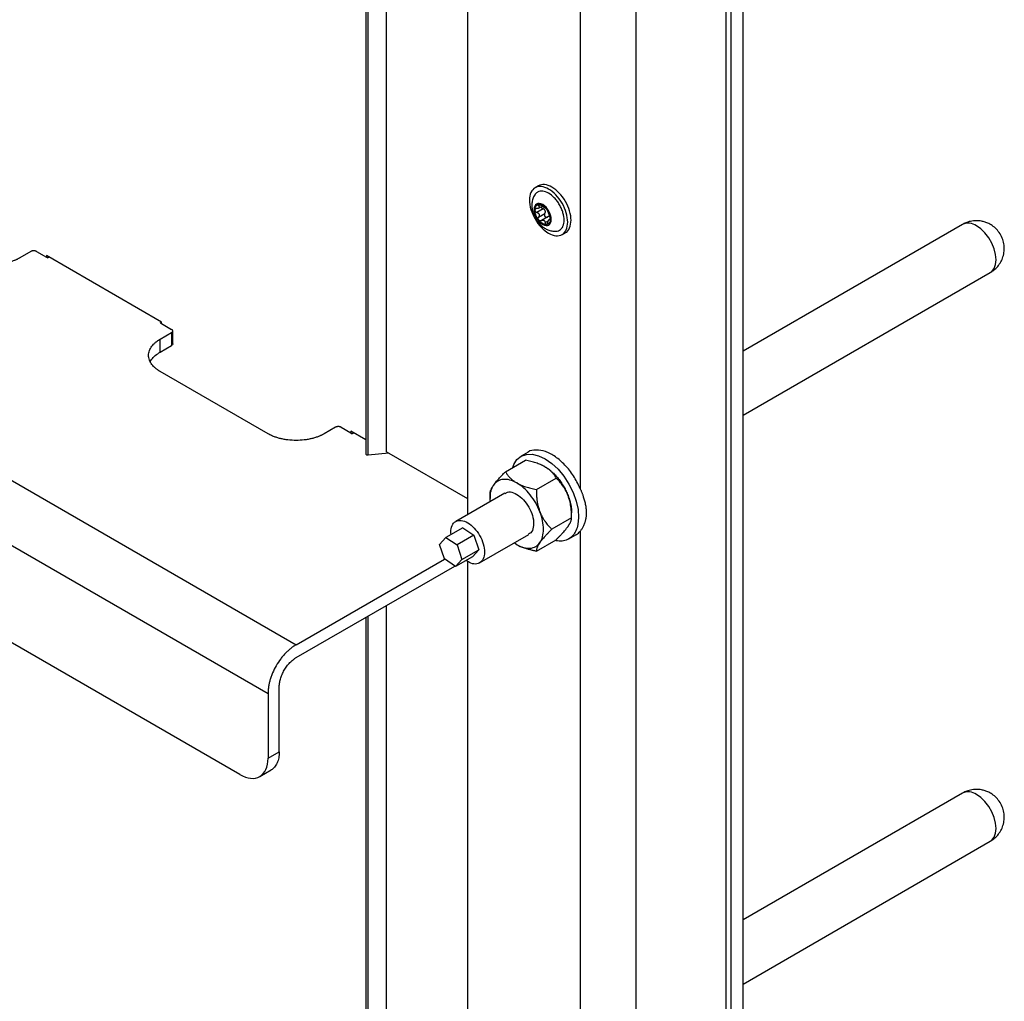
# Model space of a CAD drawing. Header units: millimetres. Extents: x -3787 to 418, y -511 to 3927.
# Tile 72 of 87: x 170 to 418, y 2248 to 2495. Entities that reach past the tile are written whole.
import ezdxf

# ---------------------------------------------------------------- set-up
doc = ezdxf.new("R2010")
doc.units = ezdxf.units.MM

msp = doc.modelspace()

# ---------------------------------------------------------------- linework, layer by layer
at = {"color": 7, "linetype": 'Continuous', "lineweight": 25}
for p, q in [((347.92, 2084.3), (347.92, 3495.28)), ((325.29, 2065.52), (325.29, 3484.67)), ((352.16, 2050), (352.16, 2829.8)), ((349.19, 2048.29), (349.19, 2828.08)), ((-409.39, 2712.02), (239.73, 2337.29)), ((-416.46, 2699.78), (232.66, 2325.04)), ((225.59, 2304.63), (-409.39, 2671.2)), ((262.46, 2385.81), (262.46, 2558.09)), ((257.3, 2555.11), (257.3, 2385.23)), ((311.15, 2508.87), (311.15, 2376.65)), ((282.87, 2501.32), (282.87, 2370)), ((300.68, 2452.73), (299.83, 2452.24)), ((300.71, 2447.1), (301.51, 2447.56)), ((302.34, 2447.18), (302.36, 2447.19)), ((301.84, 2446.95), (300.28, 2446.05)), ((300.74, 2444.88), (302.3, 2445.78)), ((303.04, 2444.91), (301.46, 2444)), ((303.59, 2444.36), (303.36, 2444.23)), ((407.35, 2443.02), (352.16, 2411.15)), ((306.63, 2440.46), (307.48, 2440.95)), ((173.03, 2436.21), (170.2, 2434.58)), ((174.44, 2436.21), (176.92, 2434.78)), ((205.91, 2418.45), (176.92, 2435.19)), ((176.92, 2435.19), (176.92, 2434.78)), ((176.92, 2434.78), (177.27, 2434.58)), ((177.63, 2434.78), (177.27, 2434.58)), ((352.16, 2394.99), (414.35, 2430.89)), ((205.56, 2418.25), (205.9, 2418.45)), ((205.56, 2418.25), (205.91, 2418.05)), ((205.91, 2418.05), (205.91, 2418.45)), ((205.91, 2418.05), (208.38, 2416.62)), ((205.56, 2414.17), (208.38, 2415.8)), ((208.38, 2415.8), (208.38, 2412.54)), ((208.68, 2412.94), (208.68, 2416.21)), ((205.56, 2410.9), (205.56, 2414.17)), ((205.56, 2410.9), (208.38, 2412.54)), ((232.66, 2390.36), (205.56, 2406.01)), ((249.63, 2391.99), (246.8, 2390.36)), ((251.05, 2391.99), (253.52, 2390.56)), ((257.3, 2388.79), (253.52, 2390.97)), ((253.52, 2390.97), (253.52, 2390.56)), ((253.52, 2390.56), (253.87, 2390.36)), ((254.23, 2390.56), (253.87, 2390.36)), ((263.06, 2385.46), (257.88, 2384.95)), ((262.46, 2385.81), (282.87, 2374.03)), ((298.08, 2385.71), (296.31, 2384.69)), ((292.4, 2380.81), (297.39, 2383.69)), ((300.16, 2376.33), (305.15, 2379.21)), ((292.24, 2375.41), (279.87, 2368.26)), ((288.52, 2375.29), (288.52, 2374.09)), ((309.03, 2369.21), (309.03, 2370.42)), ((309.03, 2369.22), (304.04, 2366.33)), ((281.64, 2366.72), (277.4, 2364.27)), ((281.64, 2366.72), (284.46, 2364.84)), ((311.15, 2365.82), (311.15, 2233.59)), ((275.8, 2362.5), (277.4, 2364.27)), ((277.4, 2364.27), (280.22, 2362.39)), ((284.46, 2364.84), (280.22, 2362.39)), ((284.46, 2364.84), (285.69, 2361.19)), ((285.87, 2357.87), (298.24, 2365.02)), ((295.24, 2362.45), (294.61, 2362.92)), ((300.16, 2360.82), (305.15, 2363.7)), ((308.31, 2363.9), (310.08, 2364.92)), ((277.03, 2358.85), (275.8, 2362.5)), ((280.22, 2362.39), (281.44, 2358.74)), ((281.44, 2358.74), (285.69, 2361.19)), ((285.69, 2361.19), (284.09, 2359.42)), ((239.73, 2337.29), (277.05, 2358.83)), ((279.85, 2356.97), (277.03, 2358.85)), ((284.09, 2359.42), (279.85, 2356.97)), ((281.44, 2358.74), (279.85, 2356.97)), ((282.87, 2358.26), (282.87, 2226.94)), ((239.73, 2334.03), (279.67, 2357.08)), ((262.46, 2174.87), (262.46, 2347.15)), ((257.3, 2344.17), (257.3, 2174.29)), ((235.49, 2310.35), (235.49, 2326.68)), ((232.66, 2325.04), (232.66, 2308.71)), ((232.66, 2308.71), (235.49, 2310.35)), ((230.59, 2304.13), (233.42, 2305.77)), ((407.35, 2299.96), (352.16, 2268.1)), ((352.16, 2251.93), (414.35, 2287.83))]:
    msp.add_line(p, q, dxfattribs=at)
at = {"color": 8, "linetype": 'Continuous', "lineweight": 25}
for p, q in [((257.88, 2384.95), (257.88, 2555.44)), ((301.08, 2447.85), (300.74, 2447.65)), ((302.36, 2443.47), (303.18, 2443.94)), ((257.88, 2174.01), (257.88, 2344.5))]:
    msp.add_line(p, q, dxfattribs=at)
at = {"color": 8, "linetype": 'Continuous', "lineweight": 25, "flags": 128}
for points in [[(414.35, 2430.89), (414.72, 2431.16), (415.31, 2431.9), (415.68, 2432.9), (415.8, 2434.1), (415.68, 2435.44), (415.31, 2436.86), (414.72, 2438.28), (413.94, 2439.64), (413, 2440.86), (411.95, 2441.89), (410.85, 2442.67)], [(414.35, 2287.83), (414.72, 2288.1), (415.31, 2288.84), (415.68, 2289.84), (415.8, 2291.04), (415.68, 2292.38), (415.31, 2293.8), (414.72, 2295.22), (413.94, 2296.58), (413, 2297.81), (411.95, 2298.83), (410.85, 2299.61)]]:
    msp.add_lwpolyline(points, dxfattribs=at)
at = {"color": 7, "linetype": 'Continuous', "lineweight": 25, "flags": 128}
msp.add_lwpolyline([(294.26, 2381.88), (294.5, 2382.62), (295.29, 2383.85), (296.36, 2384.71), (297.65, 2385.17), (299.13, 2385.21), (300.72, 2384.84), (302.38, 2384.05), (304.03, 2382.9), (305.62, 2381.41), (307.08, 2379.65), (308.36, 2377.68), (309.4, 2375.58), (310.18, 2373.43), (310.65, 2371.32), (310.8, 2369.32), (310.62, 2367.51), (310.62, 2367.51)], dxfattribs=at)
at = {"color": 8, "linetype": 'Continuous', "lineweight": 25}
for centre in [(408.81, 2439.9), (408.81, 2296.84)]:
    msp.add_arc(centre, 3.44, 53.6074, 115.0822, dxfattribs=at)
at = {"color": 7, "linetype": 'Continuous', "lineweight": 25}
for points, knots in [([(303.23, 2451.91), (302.6, 2452.27), (301.97, 2452.49), (300.81, 2452.6), (300.28, 2452.5), (299.39, 2451.99), (299.03, 2451.58), (298.55, 2450.51), (298.42, 2449.86), (298.42, 2448.4), (298.55, 2447.6), (299.03, 2445.98), (299.39, 2445.16), (300.28, 2443.62), (300.81, 2442.9), (301.97, 2441.67), (302.6, 2441.16), (303.23, 2440.8)], [0, 0, 0, 0, 0.125, 0.125, 0.25, 0.25, 0.375, 0.375, 0.5, 0.5, 0.625, 0.625, 0.75, 0.75, 0.875, 0.875, 1, 1, 1, 1]), ([(304.08, 2452.4), (303.44, 2452.69), (302.17, 2453.27), (301.18, 2452.91), (300.68, 2452.73)], [0, 0, 0, 0, 0.500051, 1, 1, 1, 1]), ([(307.48, 2440.95), (307.48, 2440.95), (308, 2441.06), (308.6, 2442.1), (309.02, 2443.98), (308.63, 2446.4), (307.57, 2448.85), (305.97, 2451.06), (304.71, 2451.95), (304.08, 2452.4)], [0, 0, 0, 0, 0.000034, 0.166695, 0.333356, 0.500017, 0.666678, 0.833339, 1, 1, 1, 1]), ([(299.83, 2450.51), (299.81, 2450.49), (299.55, 2450.19), (299.26, 2449.43), (299.02, 2448.36), (299.03, 2447.33), (299.18, 2446.44), (299.45, 2445.5), (299.77, 2444.87), (299.97, 2444.47)], [0, 0, 0, 0, 0.015032, 0.191821, 0.372601, 0.545058, 0.675359, 0.797167, 1, 1, 1, 1]), ([(303.23, 2450.86), (302.74, 2451.08), (301.99, 2451.43), (301.07, 2451.39), (300.46, 2451.16), (300.04, 2450.85), (299.88, 2450.57), (299.84, 2450.5)], [0, 0, 0, 0, 0.354755, 0.545725, 0.740748, 0.935772, 1, 1, 1, 1]), ([(303.23, 2440.8), (303.86, 2440.44), (304.49, 2440.22), (305.65, 2440.1), (306.19, 2440.21), (307.08, 2440.72), (307.43, 2441.13), (307.91, 2442.2), (308.04, 2442.85), (308.04, 2444.3), (307.91, 2445.1), (307.43, 2446.72), (307.08, 2447.55), (306.19, 2449.09), (305.65, 2449.81), (304.49, 2451.03), (303.86, 2451.54), (303.23, 2451.91)], [0, 0, 0, 0, 0.125, 0.125, 0.25, 0.25, 0.375, 0.375, 0.5, 0.5, 0.625, 0.625, 0.75, 0.75, 0.875, 0.875, 1, 1, 1, 1]), ([(305.13, 2441.34), (305.21, 2441.34), (305.53, 2441.34), (306.01, 2441.55), (306.52, 2441.96), (306.99, 2442.75), (307.23, 2444.05), (306.99, 2445.62), (306.52, 2446.94), (306.01, 2447.96), (305.39, 2448.9), (304.48, 2449.99), (303.72, 2450.52), (303.23, 2450.86)], [0, 0, 0, 0, 0.0264462, 0.1049918, 0.1835373, 0.2604506, 0.4033278, 0.5462051, 0.6231184, 0.7016639, 0.7802094, 0.8571228, 1, 1, 1, 1]), ([(301.75, 2447.99), (300.55, 2448.68), (299.58, 2448.12), (299.58, 2445.37), (300.55, 2443.69), (301.75, 2443)], [0, 0, 0, 0, 0.5, 0.5, 1, 1, 1, 1]), ([(299.79, 2446.62), (299.79, 2446.66), (299.8, 2446.74), (299.8, 2446.85), (299.82, 2446.96), (299.83, 2447.06), (299.87, 2447.21), (299.94, 2447.4), (300.05, 2447.6), (300.2, 2447.77), (300.35, 2447.88), (300.49, 2447.95), (300.63, 2447.99), (300.72, 2448.01), (300.77, 2448.01)], [0, 0, 0, 0, 0.049249, 0.098316, 0.147332, 0.196427, 0.245731, 0.372789, 0.500023, 0.627081, 0.754315, 0.836273, 0.917965, 1, 1, 1, 1]), ([(300.28, 2447), (300.26, 2447), (300.2, 2447), (300.13, 2446.99), (300.06, 2446.97), (299.99, 2446.94), (299.92, 2446.9), (299.86, 2446.83), (299.8, 2446.74), (299.8, 2446.66), (299.79, 2446.62)], [0, 0, 0, 0, 0.1022468, 0.2021073, 0.300825, 0.3997087, 0.5000699, 0.6702666, 0.8348935, 1, 1, 1, 1]), ([(300.74, 2447.65), (300.75, 2447.63), (300.79, 2447.58), (300.82, 2447.52), (300.85, 2447.47), (300.88, 2447.39), (300.88, 2447.3), (300.84, 2447.2), (300.75, 2447.11), (300.62, 2447.05), (300.46, 2447.01), (300.35, 2447.01), (300.28, 2447)], [0, 0, 0, 0, 0.0696477, 0.1344877, 0.1946062, 0.2501117, 0.3788928, 0.4991802, 0.6199817, 0.7493242, 0.8651669, 1, 1, 1, 1]), ([(300.77, 2448.01), (300.76, 2448.01), (300.73, 2448.01), (300.69, 2447.99), (300.67, 2447.98), (300.65, 2447.95), (300.63, 2447.92), (300.63, 2447.88), (300.63, 2447.82), (300.67, 2447.73), (300.71, 2447.68), (300.74, 2447.65)], [0, 0, 0, 0, 0.083058, 0.1652653, 0.2473517, 0.3300716, 0.4141835, 0.5004296, 0.6665928, 0.8311085, 1, 1, 1, 1]), ([(300.77, 2448.01), (300.8, 2448.01), (300.86, 2448.02), (300.95, 2448.01), (301.05, 2448.01), (301.14, 2447.99), (301.26, 2447.96), (301.41, 2447.91), (301.58, 2447.84), (301.69, 2447.78), (301.75, 2447.75)], [0, 0, 0, 0, 0.100225, 0.200067, 0.299801, 0.399704, 0.500049, 0.666829, 0.833053, 1, 1, 1, 1]), ([(301.01, 2447.97), (300.99, 2447.98), (300.94, 2447.99), (300.88, 2448.01), (300.82, 2448.01), (300.79, 2448.01), (300.77, 2448.01)], [0, 0, 0, 0, 0.254015, 0.503467, 0.751189, 1, 1, 1, 1]), ([(301.45, 2447.71), (301.44, 2447.73), (301.4, 2447.75), (301.34, 2447.79), (301.28, 2447.83), (301.21, 2447.88), (301.11, 2447.93), (301.04, 2447.96), (301.01, 2447.97)], [0, 0, 0, 0, 0.13406, 0.267042, 0.400106, 0.53445, 0.769681, 1, 1, 1, 1]), ([(301.84, 2446.95), (301.78, 2446.98), (301.65, 2447.03), (301.49, 2447.18), (301.39, 2447.33), (301.37, 2447.43), (301.37, 2447.47)], [0, 0, 0, 0, 0.2851267, 0.5379472, 0.8128079, 1, 1, 1, 1]), ([(302.06, 2447.31), (302.04, 2447.32), (302, 2447.34), (301.95, 2447.37), (301.89, 2447.41), (301.82, 2447.45), (301.73, 2447.51), (301.6, 2447.6), (301.51, 2447.67), (301.45, 2447.71)], [0, 0, 0, 0, 0.094967, 0.192047, 0.291667, 0.394222, 0.500073, 0.731133, 1, 1, 1, 1]), ([(301.75, 2443), (302.94, 2442.31), (303.91, 2442.87), (303.91, 2445.63), (302.94, 2447.31), (301.75, 2447.99)], [0, 0, 0, 0, 0.5, 0.5, 1, 1, 1, 1]), ([(301.75, 2447.75), (301.78, 2447.73), (301.85, 2447.69), (301.95, 2447.62), (302.05, 2447.55), (302.15, 2447.47), (302.27, 2447.36), (302.41, 2447.23), (302.57, 2447.07), (302.67, 2446.94), (302.72, 2446.88)], [0, 0, 0, 0, 0.100225, 0.200067, 0.299801, 0.399704, 0.500049, 0.666829, 0.833053, 1, 1, 1, 1]), ([(302.36, 2447.19), (302.35, 2447.19), (302.35, 2447.18), (302.32, 2447.18), (302.3, 2447.19), (302.26, 2447.2), (302.21, 2447.22), (302.14, 2447.26), (302.08, 2447.29), (302.06, 2447.31)], [0, 0, 0, 0, 0.13944, 0.269239, 0.389572, 0.500655, 0.67495, 0.840789, 1, 1, 1, 1]), ([(302.54, 2447.09), (302.53, 2447.1), (302.5, 2447.12), (302.47, 2447.14), (302.45, 2447.16), (302.41, 2447.18), (302.38, 2447.2), (302.37, 2447.19), (302.36, 2447.19)], [0, 0, 0, 0, 0.115084, 0.230621, 0.347395, 0.466183, 0.733228, 1, 1, 1, 1]), ([(302.72, 2446.88), (302.71, 2446.9), (302.67, 2446.94), (302.63, 2447), (302.58, 2447.05), (302.55, 2447.07), (302.54, 2447.09)], [0, 0, 0, 0, 0.248811, 0.496533, 0.745985, 1, 1, 1, 1]), ([(300.77, 2444.11), (300.74, 2444.14), (300.68, 2444.22), (300.6, 2444.33), (300.52, 2444.45), (300.44, 2444.57), (300.33, 2444.75), (300.2, 2445.01), (300.05, 2445.34), (299.94, 2445.68), (299.86, 2445.97), (299.82, 2446.22), (299.8, 2446.43), (299.8, 2446.56), (299.79, 2446.62)], [0, 0, 0, 0, 0.049249, 0.098316, 0.147332, 0.196427, 0.245731, 0.372789, 0.500023, 0.627081, 0.754315, 0.836273, 0.917965, 1, 1, 1, 1]), ([(299.79, 2446.62), (299.8, 2446.6), (299.8, 2446.57), (299.81, 2446.51), (299.83, 2446.45), (299.86, 2446.39), (299.89, 2446.33), (299.95, 2446.26), (300.03, 2446.18), (300.15, 2446.1), (300.24, 2446.07), (300.28, 2446.05)], [0, 0, 0, 0, 0.083058, 0.165265, 0.247352, 0.330072, 0.414184, 0.50043, 0.666593, 0.831108, 1, 1, 1, 1]), ([(300.28, 2446.05), (300.32, 2446.04), (300.38, 2446.01), (300.47, 2445.97), (300.54, 2445.92), (300.64, 2445.84), (300.75, 2445.73), (300.84, 2445.57), (300.88, 2445.39), (300.87, 2445.21), (300.83, 2445.04), (300.77, 2444.94), (300.74, 2444.88)], [0, 0, 0, 0, 0.069648, 0.134488, 0.194606, 0.250112, 0.378893, 0.49918, 0.619982, 0.749324, 0.865167, 1, 1, 1, 1]), ([(300.77, 2444.11), (300.76, 2444.13), (300.73, 2444.16), (300.7, 2444.22), (300.67, 2444.29), (300.65, 2444.35), (300.63, 2444.42), (300.63, 2444.52), (300.63, 2444.63), (300.67, 2444.76), (300.71, 2444.84), (300.74, 2444.88)], [0, 0, 0, 0, 0.080783, 0.162359, 0.244941, 0.328733, 0.413933, 0.500725, 0.653903, 0.820129, 1, 1, 1, 1]), ([(302.3, 2445.78), (302.31, 2445.81), (302.35, 2445.86), (302.38, 2445.95), (302.41, 2446.03), (302.44, 2446.14), (302.44, 2446.29), (302.4, 2446.47), (302.31, 2446.63), (302.18, 2446.76), (302.02, 2446.88), (301.91, 2446.92), (301.84, 2446.95)], [0, 0, 0, 0, 0.069648, 0.134488, 0.194606, 0.250112, 0.378893, 0.49918, 0.619982, 0.749324, 0.865167, 1, 1, 1, 1]), ([(302.3, 2445.78), (302.28, 2445.76), (302.26, 2445.72), (302.23, 2445.66), (302.21, 2445.59), (302.2, 2445.52), (302.19, 2445.46), (302.19, 2445.35), (302.22, 2445.18), (302.32, 2445), (302.48, 2444.87), (302.64, 2444.81), (302.78, 2444.8), (302.9, 2444.83), (302.97, 2444.87), (303.01, 2444.89)], [0, 0, 0, 0, 0.046104, 0.090461, 0.133101, 0.17406, 0.213378, 0.2511, 0.378741, 0.501011, 0.622894, 0.750226, 0.826862, 0.910022, 1, 1, 1, 1]), ([(302.72, 2446.88), (302.75, 2446.85), (302.81, 2446.78), (302.89, 2446.66), (302.97, 2446.55), (303.05, 2446.43), (303.16, 2446.24), (303.3, 2445.98), (303.44, 2445.65), (303.56, 2445.31), (303.63, 2445.02), (303.67, 2444.77), (303.69, 2444.57), (303.7, 2444.43), (303.7, 2444.37)], [0, 0, 0, 0, 0.049249, 0.098316, 0.147332, 0.196427, 0.245731, 0.372789, 0.500023, 0.627081, 0.754315, 0.836273, 0.917965, 1, 1, 1, 1]), ([(303.08, 2446.3), (303.07, 2446.31), (303.06, 2446.33), (303.04, 2446.38), (303.02, 2446.43), (302.99, 2446.49), (302.95, 2446.56), (302.89, 2446.66), (302.81, 2446.78), (302.75, 2446.85), (302.72, 2446.88)], [0, 0, 0, 0, 0.102247, 0.202107, 0.300825, 0.399709, 0.50007, 0.670267, 0.834894, 1, 1, 1, 1]), ([(303.62, 2444.94), (303.6, 2444.95), (303.56, 2444.97), (303.51, 2444.99), (303.45, 2445), (303.38, 2445.01), (303.29, 2445), (303.16, 2444.97), (303.07, 2444.92), (303.01, 2444.89)], [0, 0, 0, 0, 0.0949666, 0.1920468, 0.291667, 0.3942219, 0.5000732, 0.7311325, 1, 1, 1, 1]), ([(303.53, 2445.13), (303.52, 2445.16), (303.5, 2445.2), (303.47, 2445.28), (303.44, 2445.36), (303.4, 2445.47), (303.35, 2445.61), (303.28, 2445.79), (303.22, 2445.95), (303.16, 2446.09), (303.11, 2446.21), (303.09, 2446.27), (303.08, 2446.3)], [0, 0, 0, 0, 0.069648, 0.134488, 0.194606, 0.250112, 0.378893, 0.49918, 0.619982, 0.749324, 0.865167, 1, 1, 1, 1]), ([(303.7, 2444.37), (303.7, 2444.39), (303.7, 2444.43), (303.69, 2444.49), (303.68, 2444.56), (303.67, 2444.63), (303.66, 2444.7), (303.64, 2444.79), (303.61, 2444.9), (303.57, 2445.03), (303.54, 2445.09), (303.53, 2445.13)], [0, 0, 0, 0, 0.083058, 0.165265, 0.247352, 0.330072, 0.414184, 0.50043, 0.666593, 0.831108, 1, 1, 1, 1]), ([(299.97, 2444.47), (300.23, 2444.08), (300.58, 2443.54), (301.23, 2442.85), (301.84, 2442.32), (302.64, 2441.82), (303.56, 2441.46), (304.41, 2441.28), (304.94, 2441.33), (305.13, 2441.35)], [0, 0, 0, 0, 0.212524, 0.298245, 0.440852, 0.589086, 0.747694, 0.91149, 1, 1, 1, 1]), ([(302.72, 2442.98), (302.69, 2442.98), (302.63, 2442.98), (302.54, 2442.98), (302.45, 2442.99), (302.36, 2443), (302.21, 2443.04), (302.01, 2443.11), (301.75, 2443.24), (301.49, 2443.41), (301.26, 2443.59), (301.07, 2443.77), (300.92, 2443.93), (300.82, 2444.05), (300.77, 2444.11)], [0, 0, 0, 0, 0.049249, 0.098316, 0.147332, 0.196427, 0.245731, 0.372789, 0.500023, 0.627081, 0.754315, 0.836273, 0.917965, 1, 1, 1, 1]), ([(301.45, 2443.99), (301.43, 2443.98), (301.39, 2443.96), (301.33, 2443.93), (301.27, 2443.91), (301.21, 2443.91), (301.16, 2443.9), (301.08, 2443.91), (300.98, 2443.94), (300.86, 2444.01), (300.8, 2444.08), (300.77, 2444.11)], [0, 0, 0, 0, 0.091865, 0.180251, 0.26522, 0.346842, 0.425196, 0.500373, 0.67197, 0.837978, 1, 1, 1, 1]), ([(301.45, 2443.99), (301.48, 2444), (301.53, 2444.04), (301.61, 2444.07), (301.69, 2444.09), (301.77, 2444.1), (301.86, 2444.11), (301.97, 2444.09), (302.03, 2444.06), (302.06, 2444.04)], [0, 0, 0, 0, 0.13944, 0.269239, 0.389572, 0.500655, 0.67495, 0.840789, 1, 1, 1, 1]), ([(302.06, 2444.04), (302.07, 2444.03), (302.11, 2444.01), (302.15, 2443.97), (302.19, 2443.92), (302.23, 2443.87), (302.28, 2443.78), (302.33, 2443.65), (302.35, 2443.53), (302.36, 2443.47)], [0, 0, 0, 0, 0.094967, 0.192047, 0.291667, 0.394222, 0.500073, 0.731133, 1, 1, 1, 1]), ([(302.36, 2443.47), (302.36, 2443.44), (302.37, 2443.38), (302.39, 2443.31), (302.41, 2443.24), (302.44, 2443.17), (302.49, 2443.1), (302.55, 2443.03), (302.64, 2442.98), (302.69, 2442.98), (302.72, 2442.98)], [0, 0, 0, 0, 0.1022466, 0.202107, 0.3008245, 0.3997081, 0.5000692, 0.6702661, 0.8348933, 1, 1, 1, 1]), ([(303.7, 2444.37), (303.7, 2444.33), (303.7, 2444.25), (303.69, 2444.14), (303.68, 2444.04), (303.66, 2443.93), (303.62, 2443.78), (303.56, 2443.59), (303.44, 2443.39), (303.3, 2443.22), (303.14, 2443.11), (303, 2443.04), (302.86, 2443), (302.77, 2442.99), (302.72, 2442.98)], [0, 0, 0, 0, 0.049249, 0.098316, 0.147332, 0.196427, 0.245731, 0.372789, 0.500023, 0.627081, 0.754315, 0.836273, 0.917965, 1, 1, 1, 1]), ([(302.72, 2442.98), (302.74, 2442.98), (302.76, 2442.99), (302.81, 2443), (302.85, 2443.03), (302.88, 2443.06), (302.92, 2443.11), (302.96, 2443.17), (303.01, 2443.26), (303.05, 2443.39), (303.07, 2443.48), (303.08, 2443.53)], [0, 0, 0, 0, 0.083058, 0.165265, 0.247352, 0.330072, 0.414184, 0.50043, 0.666593, 0.831108, 1, 1, 1, 1]), ([(303.08, 2443.53), (303.08, 2443.56), (303.09, 2443.63), (303.11, 2443.73), (303.13, 2443.81), (303.17, 2443.92), (303.21, 2444.04), (303.28, 2444.16), (303.35, 2444.23), (303.41, 2444.25), (303.47, 2444.24), (303.51, 2444.2), (303.53, 2444.17)], [0, 0, 0, 0, 0.069648, 0.134488, 0.194606, 0.250112, 0.378893, 0.49918, 0.619982, 0.749324, 0.865167, 1, 1, 1, 1]), ([(303.53, 2444.17), (303.54, 2444.16), (303.55, 2444.14), (303.58, 2444.13), (303.6, 2444.12), (303.62, 2444.12), (303.65, 2444.14), (303.67, 2444.18), (303.69, 2444.26), (303.7, 2444.33), (303.7, 2444.37)], [0, 0, 0, 0, 0.102247, 0.202107, 0.300825, 0.399709, 0.50007, 0.670267, 0.834894, 1, 1, 1, 1]), ([(410.85, 2443.95), (410.34, 2443.92), (409.62, 2443.88), (408.57, 2443.58), (407.89, 2443.34), (407.47, 2443.07), (407.36, 2443)], [0, 0, 0, 0, 0.416983, 0.593688, 0.89231, 1, 1, 1, 1]), ([(414.34, 2430.91), (414.57, 2431.04), (415.17, 2431.39), (416.02, 2432.17), (416.85, 2433.25), (417.47, 2434.53), (417.83, 2435.93), (417.89, 2437.41), (417.63, 2438.9), (417.05, 2440.32), (416.19, 2441.56), (415.14, 2442.55), (414.07, 2443.21), (413.06, 2443.62), (412.02, 2443.89), (411.29, 2443.93), (410.85, 2443.95)], [0, 0, 0, 0, 0.0429075, 0.1134369, 0.1879444, 0.2651487, 0.3441904, 0.4246071, 0.5062618, 0.5893573, 0.6746522, 0.7508435, 0.8250454, 0.8794233, 0.9289453, 1, 1, 1, 1]), ([(174.44, 2436.21), (174.42, 2436.23), (174.37, 2436.25), (174.3, 2436.28), (174.22, 2436.31), (174.1, 2436.34), (173.94, 2436.37), (173.74, 2436.39), (173.53, 2436.37), (173.34, 2436.34), (173.17, 2436.29), (173.08, 2436.24), (173.03, 2436.21)], [0, 0, 0, 0, 0.060259, 0.120021, 0.179824, 0.240208, 0.369998, 0.50013, 0.629921, 0.760053, 0.879943, 1, 1, 1, 1]), ([(170.2, 2434.58), (170.13, 2434.54), (169.98, 2434.46), (169.76, 2434.34), (169.53, 2434.22), (169.29, 2434.11), (169.05, 2434.01), (168.62, 2433.83), (167.98, 2433.6), (167.1, 2433.35), (166.16, 2433.15), (164.84, 2432.95), (163.13, 2432.85), (161.42, 2432.95), (160.1, 2433.15), (159.16, 2433.35), (158.28, 2433.6), (157.56, 2433.86), (156.97, 2434.11), (156.5, 2434.34), (156.2, 2434.5), (156.06, 2434.58)], [0, 0, 0, 0, 0.019453, 0.038872, 0.058275, 0.077679, 0.097104, 0.116567, 0.178313, 0.240094, 0.304415, 0.368769, 0.500007, 0.631244, 0.695565, 0.75992, 0.821667, 0.883447, 0.922314, 0.961117, 1, 1, 1, 1]), ([(208.38, 2415.8), (208.57, 2415.91), (208.68, 2416.06), (208.68, 2416.36), (208.57, 2416.51), (208.38, 2416.62)], [0, 0, 0, 0, 0.5, 0.5, 1, 1, 1, 1]), ([(205.56, 2406.01), (205.48, 2406.05), (205.34, 2406.13), (205.14, 2406.26), (204.94, 2406.4), (204.75, 2406.53), (204.56, 2406.67), (204.26, 2406.92), (203.86, 2407.29), (203.43, 2407.8), (203.08, 2408.34), (202.73, 2409.1), (202.56, 2410.09), (202.73, 2411.08), (203.08, 2411.84), (203.43, 2412.38), (203.86, 2412.89), (204.31, 2413.31), (204.74, 2413.64), (205.13, 2413.92), (205.41, 2414.09), (205.56, 2414.17)], [0, 0, 0, 0, 0.019453, 0.038872, 0.058275, 0.077679, 0.097104, 0.116567, 0.178313, 0.240094, 0.304415, 0.368769, 0.500007, 0.631244, 0.695565, 0.75992, 0.821667, 0.883447, 0.922314, 0.961117, 1, 1, 1, 1]), ([(203.09, 2408.45), (203.18, 2408.65), (203.44, 2409.21), (204.26, 2410.05), (205.12, 2410.62), (205.56, 2410.9)], [0, 0, 0, 0, 0.210103, 0.605051, 1, 1, 1, 1]), ([(246.8, 2390.36), (246.73, 2390.32), (246.59, 2390.23), (246.36, 2390.12), (246.13, 2390), (245.89, 2389.89), (245.65, 2389.78), (245.22, 2389.61), (244.58, 2389.38), (243.7, 2389.13), (242.76, 2388.93), (241.45, 2388.73), (239.73, 2388.63), (238.02, 2388.73), (236.7, 2388.93), (235.77, 2389.13), (234.88, 2389.38), (234.16, 2389.64), (233.57, 2389.89), (233.1, 2390.11), (232.81, 2390.28), (232.66, 2390.36)], [0, 0, 0, 0, 0.019453, 0.038872, 0.058275, 0.077679, 0.097104, 0.116567, 0.178313, 0.240094, 0.304415, 0.368769, 0.500007, 0.631244, 0.695565, 0.75992, 0.821667, 0.883447, 0.922314, 0.961117, 1, 1, 1, 1]), ([(251.05, 2391.99), (251.02, 2392), (250.98, 2392.03), (250.9, 2392.06), (250.82, 2392.09), (250.7, 2392.12), (250.54, 2392.15), (250.34, 2392.16), (250.13, 2392.15), (249.94, 2392.12), (249.77, 2392.06), (249.68, 2392.02), (249.63, 2391.99)], [0, 0, 0, 0, 0.060259, 0.120021, 0.179824, 0.240208, 0.369998, 0.50013, 0.629921, 0.760053, 0.879943, 1, 1, 1, 1]), ([(257.88, 2384.95), (257.84, 2384.95), (257.75, 2384.94), (257.61, 2384.96), (257.49, 2385), (257.39, 2385.06), (257.33, 2385.13), (257.3, 2385.19), (257.3, 2385.23), (257.3, 2385.23)], [0, 0, 0, 0, 0.158475, 0.316949, 0.475424, 0.633899, 0.792373, 0.950848, 1, 1, 1, 1]), ([(311.15, 2376.65), (310.63, 2377.7), (309.59, 2379.81), (307.4, 2382.56), (304.97, 2384.69), (302.44, 2386.03), (300.11, 2386.36), (298.6, 2386.2), (298.1, 2385.71), (298.09, 2385.7)], [0, 0, 0, 0, 0.166049, 0.332098, 0.498147, 0.664196, 0.830245, 0.996294, 1, 1, 1, 1]), ([(302.31, 2382.05), (302.24, 2382.09), (302.11, 2382.17), (301.89, 2382.28), (301.67, 2382.39), (301.45, 2382.49), (301.11, 2382.64), (300.63, 2382.83), (300.03, 2383.04), (299.41, 2383.23), (298.77, 2383.39), (298.1, 2383.55), (297.63, 2383.64), (297.39, 2383.69)], [0, 0, 0, 0, 0.0503239, 0.1005969, 0.150956, 0.2015369, 0.2524728, 0.3756568, 0.5013838, 0.6205403, 0.7428055, 0.8690441, 1, 1, 1, 1]), ([(289.42, 2377.45), (289.46, 2377.5), (289.52, 2377.59), (289.63, 2377.74), (289.75, 2377.89), (289.87, 2378.04), (290.06, 2378.28), (290.33, 2378.61), (290.7, 2379.03), (291.09, 2379.46), (291.5, 2379.89), (291.94, 2380.34), (292.24, 2380.65), (292.4, 2380.81)], [0, 0, 0, 0, 0.048847, 0.097698, 0.146681, 0.195921, 0.245541, 0.372283, 0.501379, 0.620543, 0.742811, 0.869049, 1, 1, 1, 1]), ([(292.4, 2380.81), (292.45, 2380.73), (292.54, 2380.57), (292.69, 2380.34), (292.84, 2380.12), (293.01, 2379.9), (293.17, 2379.69), (293.35, 2379.48), (293.59, 2379.23), (293.91, 2378.92), (294.27, 2378.62), (294.61, 2378.37), (294.92, 2378.16), (295.13, 2378.03), (295.24, 2377.97)], [0, 0, 0, 0, 0.075958, 0.150258, 0.223026, 0.294404, 0.364543, 0.433612, 0.50179, 0.630049, 0.756002, 0.837959, 0.919102, 1, 1, 1, 1]), ([(305.15, 2379.21), (305.1, 2379.29), (305.01, 2379.45), (304.86, 2379.68), (304.71, 2379.9), (304.55, 2380.12), (304.38, 2380.33), (304.2, 2380.54), (303.96, 2380.79), (303.65, 2381.09), (303.29, 2381.4), (302.95, 2381.65), (302.64, 2381.86), (302.42, 2381.99), (302.31, 2382.05)], [0, 0, 0, 0, 0.075954, 0.15025, 0.223017, 0.294394, 0.364535, 0.433606, 0.501788, 0.62778, 0.751437, 0.834899, 0.917554, 1, 1, 1, 1]), ([(302.31, 2382.05), (302.38, 2382.01), (302.53, 2381.92), (302.74, 2381.79), (302.96, 2381.64), (303.17, 2381.49), (303.39, 2381.33), (303.6, 2381.17), (303.81, 2380.99), (304.24, 2380.62), (304.88, 2380.01), (305.68, 2379.09), (306.43, 2378.08), (306.98, 2377.19), (307.38, 2376.47), (307.65, 2375.92), (307.91, 2375.37), (308.05, 2375), (308.13, 2374.81)], [0, 0, 0, 0, 0.030823, 0.061552, 0.092219, 0.122855, 0.153494, 0.184165, 0.214902, 0.245736, 0.37285, 0.500016, 0.62713, 0.754295, 0.81584, 0.877135, 0.938436, 1, 1, 1, 1]), ([(291.88, 2378.87), (291.37, 2378.82), (290.91, 2378.68), (290.08, 2378.2), (289.72, 2377.87), (289.42, 2377.45)], [0, 0, 0, 0, 0.5, 0.5, 1, 1, 1, 1]), ([(295.24, 2377.97), (294.65, 2378.31), (294.07, 2378.56), (292.94, 2378.86), (292.39, 2378.91), (291.88, 2378.87)], [0, 0, 0, 0, 0.5, 0.5, 1, 1, 1, 1]), ([(295.24, 2377.97), (295.31, 2377.93), (295.44, 2377.86), (295.65, 2377.75), (295.86, 2377.64), (296.08, 2377.54), (296.42, 2377.39), (296.9, 2377.19), (297.52, 2376.98), (298.15, 2376.79), (298.78, 2376.63), (299.46, 2376.47), (299.92, 2376.38), (300.16, 2376.33)], [0, 0, 0, 0, 0.048847, 0.097698, 0.146681, 0.195921, 0.245541, 0.372283, 0.501379, 0.620543, 0.742811, 0.869049, 1, 1, 1, 1]), ([(301.06, 2370.73), (300.76, 2371.49), (300.41, 2372.24), (299.58, 2373.67), (299.11, 2374.36), (298.09, 2375.62), (297.55, 2376.2), (296.41, 2377.2), (295.83, 2377.63), (295.24, 2377.97)], [0, 0, 0, 0, 0.25, 0.25, 0.5, 0.5, 0.75, 0.75, 1, 1, 1, 1]), ([(308.13, 2374.81), (308.09, 2374.9), (308.03, 2375.07), (307.92, 2375.33), (307.8, 2375.58), (307.68, 2375.83), (307.49, 2376.19), (307.21, 2376.66), (306.85, 2377.21), (306.46, 2377.74), (306.06, 2378.24), (305.62, 2378.74), (305.31, 2379.05), (305.15, 2379.21)], [0, 0, 0, 0, 0.049816, 0.099611, 0.149518, 0.19967, 0.250197, 0.373625, 0.499436, 0.619043, 0.741775, 0.868509, 1, 1, 1, 1]), ([(288.61, 2373.31), (288.57, 2373.57), (288.45, 2374.56), (288.68, 2376.05), (289.17, 2376.98), (289.42, 2377.45)], [0, 0, 0, 0, 0.154112, 0.577056, 1, 1, 1, 1]), ([(288.52, 2375.29), (288.52, 2375.33), (288.53, 2375.41), (288.54, 2375.53), (288.56, 2375.65), (288.58, 2375.78), (288.62, 2375.92), (288.66, 2376.05), (288.73, 2376.24), (288.83, 2376.48), (288.98, 2376.75), (289.12, 2377), (289.26, 2377.22), (289.37, 2377.37), (289.42, 2377.45)], [0, 0, 0, 0, 0.075958, 0.150258, 0.223026, 0.294404, 0.364543, 0.433612, 0.50179, 0.630049, 0.756002, 0.837959, 0.919102, 1, 1, 1, 1]), ([(292.3, 2375.31), (292.49, 2375.44), (293.06, 2375.84), (294.44, 2375.63), (295.55, 2374.88), (296.1, 2374.51)], [0, 0, 0, 0, 0.2062771, 0.6031385, 1, 1, 1, 1]), ([(300.16, 2376.33), (300.16, 2376.19), (300.16, 2375.9), (300.17, 2375.48), (300.19, 2375.06), (300.22, 2374.65), (300.25, 2374.25), (300.3, 2373.86), (300.36, 2373.36), (300.47, 2372.75), (300.61, 2372.13), (300.76, 2371.6), (300.9, 2371.16), (301, 2370.87), (301.06, 2370.73)], [0, 0, 0, 0, 0.075767, 0.149883, 0.222476, 0.293685, 0.363661, 0.432569, 0.50059, 0.629173, 0.755436, 0.837586, 0.918917, 1, 1, 1, 1]), ([(311.15, 2376.65), (311.19, 2376.55), (311.28, 2376.34), (311.41, 2376.04), (311.53, 2375.73), (311.65, 2375.43), (311.76, 2375.12), (311.87, 2374.82), (312.06, 2374.26), (312.31, 2373.46), (312.54, 2372.42), (312.68, 2371.41), (312.72, 2370.59), (312.7, 2369.96), (312.66, 2369.49), (312.59, 2369.03), (312.53, 2368.74), (312.5, 2368.59)], [0, 0, 0, 0, 0.0356874, 0.0713299, 0.1069553, 0.1425916, 0.1782665, 0.2140078, 0.2498431, 0.3752925, 0.5002883, 0.6249593, 0.7493592, 0.8119643, 0.8745001, 0.9371259, 1, 1, 1, 1]), ([(296.1, 2374.51), (296.63, 2374), (297.69, 2372.99), (298.88, 2370.87), (299.52, 2368.68), (299.49, 2366.76), (299, 2365.48), (298.38, 2365.2), (298.18, 2365.12)], [0, 0, 0, 0, 0.182474, 0.364948, 0.547422, 0.729897, 0.912371, 1, 1, 1, 1]), ([(309.03, 2369.22), (309.03, 2369.36), (309.03, 2369.65), (309.02, 2370.07), (309, 2370.49), (308.97, 2370.89), (308.93, 2371.29), (308.89, 2371.69), (308.82, 2372.18), (308.72, 2372.78), (308.58, 2373.39), (308.44, 2373.92), (308.29, 2374.38), (308.18, 2374.67), (308.13, 2374.81)], [0, 0, 0, 0, 0.075738, 0.149829, 0.222398, 0.293585, 0.363542, 0.432433, 0.500438, 0.62602, 0.749073, 0.833237, 0.916674, 1, 1, 1, 1]), ([(308.13, 2374.81), (308.16, 2374.72), (308.24, 2374.53), (308.33, 2374.26), (308.43, 2373.98), (308.51, 2373.7), (308.59, 2373.42), (308.67, 2373.15), (308.73, 2372.87), (308.81, 2372.53), (308.88, 2372.14), (308.95, 2371.7), (308.99, 2371.26), (309.02, 2370.83), (309.03, 2370.56), (309.03, 2370.42)], [0, 0, 0, 0, 0.061625, 0.123062, 0.184374, 0.245626, 0.30688, 0.368202, 0.429655, 0.491302, 0.593299, 0.694877, 0.796326, 0.897937, 1, 1, 1, 1]), ([(301.06, 2370.73), (301.09, 2370.65), (301.16, 2370.48), (301.27, 2370.23), (301.38, 2369.98), (301.5, 2369.74), (301.69, 2369.38), (301.96, 2368.9), (302.33, 2368.33), (302.72, 2367.81), (303.13, 2367.3), (303.57, 2366.81), (303.88, 2366.49), (304.04, 2366.33)], [0, 0, 0, 0, 0.04868, 0.097365, 0.14618, 0.195249, 0.244695, 0.370973, 0.499581, 0.619161, 0.74186, 0.868556, 1, 1, 1, 1]), ([(301.06, 2362.97), (301.35, 2363.39), (301.58, 2363.89), (301.88, 2365.02), (301.96, 2365.66), (301.96, 2367.01), (301.88, 2367.73), (301.58, 2369.22), (301.35, 2369.98), (301.06, 2370.73)], [0, 0, 0, 0, 0.25, 0.25, 0.5, 0.5, 0.75, 0.75, 1, 1, 1, 1]), ([(278.7, 2365.02), (278.68, 2365.52), (278.61, 2366.69), (279.28, 2367.97), (280.47, 2368.64), (282.06, 2368.51), (283.17, 2367.75), (283.73, 2367.37)], [0, 0, 0, 0, 0.158875, 0.369156, 0.579437, 0.789719, 1, 1, 1, 1]), ([(308.13, 2367.06), (308.16, 2367.1), (308.23, 2367.2), (308.32, 2367.34), (308.41, 2367.48), (308.49, 2367.61), (308.6, 2367.8), (308.72, 2368.04), (308.84, 2368.31), (308.93, 2368.56), (308.99, 2368.79), (309.02, 2369.01), (309.03, 2369.15), (309.03, 2369.22)], [0, 0, 0, 0, 0.050324, 0.100597, 0.150956, 0.201537, 0.252473, 0.375657, 0.501384, 0.62054, 0.742806, 0.869044, 1, 1, 1, 1]), ([(312.5, 2368.59), (312.48, 2368.52), (312.44, 2368.36), (312.38, 2368.13), (312.3, 2367.9), (312.23, 2367.68), (312.14, 2367.47), (312.05, 2367.26), (311.93, 2367), (311.78, 2366.71), (311.58, 2366.38), (311.37, 2366.08), (311.22, 2365.91), (311.15, 2365.82)], [0, 0, 0, 0, 0.071037, 0.142013, 0.212981, 0.283992, 0.355099, 0.426354, 0.497808, 0.623726, 0.749209, 0.874539, 1, 1, 1, 1]), ([(283.73, 2367.37), (284.26, 2366.86), (285.32, 2365.84), (286.5, 2363.72), (287.14, 2361.54), (287.13, 2359.59), (286.47, 2358.16), (285.26, 2357.5), (283.83, 2357.59), (282.88, 2358.22), (282.48, 2358.49)], [0, 0, 0, 0, 0.129649, 0.259298, 0.388947, 0.518596, 0.648245, 0.777894, 0.907543, 1, 1, 1, 1]), ([(304.04, 2366.33), (303.95, 2366.24), (303.76, 2366.06), (303.5, 2365.79), (303.25, 2365.53), (303.01, 2365.28), (302.78, 2365.03), (302.55, 2364.79), (302.28, 2364.49), (301.96, 2364.13), (301.66, 2363.76), (301.42, 2363.46), (301.23, 2363.21), (301.11, 2363.05), (301.06, 2362.97)], [0, 0, 0, 0, 0.075958, 0.150258, 0.223026, 0.294404, 0.364543, 0.433612, 0.50179, 0.630049, 0.756002, 0.837959, 0.919102, 1, 1, 1, 1]), ([(310.62, 2367.51), (310.48, 2366.97), (310.19, 2365.9), (309.37, 2364.68), (308.31, 2363.8), (307, 2363.36), (305.82, 2363.27), (305.07, 2363.47), (304.85, 2363.53)], [0, 0, 0, 0, 0.185041, 0.370082, 0.555122, 0.740163, 0.925204, 1, 1, 1, 1]), ([(305.15, 2363.7), (305.24, 2363.79), (305.42, 2363.97), (305.69, 2364.24), (305.94, 2364.5), (306.18, 2364.75), (306.41, 2365), (306.63, 2365.24), (306.91, 2365.54), (307.22, 2365.9), (307.52, 2366.26), (307.76, 2366.56), (307.96, 2366.82), (308.07, 2366.98), (308.13, 2367.06)], [0, 0, 0, 0, 0.075954, 0.15025, 0.223017, 0.294394, 0.364535, 0.433606, 0.501788, 0.62778, 0.751437, 0.834899, 0.917554, 1, 1, 1, 1]), ([(310.07, 2364.94), (310.13, 2364.97), (310.55, 2365.15), (310.87, 2365.51), (311.15, 2365.82)], [0, 0, 0, 0, 0.136425, 1, 1, 1, 1]), ([(295.24, 2362.45), (295.83, 2362.12), (296.41, 2361.87), (297.55, 2361.56), (298.09, 2361.51), (299.11, 2361.6), (299.58, 2361.75), (300.41, 2362.22), (300.76, 2362.56), (301.06, 2362.97)], [0, 0, 0, 0, 0.25, 0.25, 0.5, 0.5, 0.75, 0.75, 1, 1, 1, 1]), ([(301.06, 2362.97), (301.03, 2362.93), (300.96, 2362.83), (300.87, 2362.7), (300.79, 2362.57), (300.71, 2362.44), (300.6, 2362.25), (300.47, 2362), (300.35, 2361.72), (300.26, 2361.47), (300.2, 2361.24), (300.16, 2361.02), (300.16, 2360.88), (300.16, 2360.82)], [0, 0, 0, 0, 0.048847, 0.097698, 0.146681, 0.195921, 0.245541, 0.372283, 0.501379, 0.620543, 0.742811, 0.869049, 1, 1, 1, 1]), ([(300.16, 2360.82), (300.02, 2360.84), (299.75, 2360.9), (299.35, 2360.98), (298.96, 2361.07), (298.59, 2361.16), (298.22, 2361.26), (297.87, 2361.36), (297.42, 2361.5), (296.89, 2361.68), (296.36, 2361.9), (295.93, 2362.09), (295.57, 2362.27), (295.35, 2362.39), (295.24, 2362.45)], [0, 0, 0, 0, 0.075958, 0.150258, 0.223026, 0.294404, 0.364543, 0.433612, 0.50179, 0.630049, 0.756002, 0.837959, 0.919102, 1, 1, 1, 1]), ([(239.73, 2337.29), (239.66, 2337.25), (239.52, 2337.16), (239.3, 2337.03), (239.09, 2336.89), (238.87, 2336.74), (238.66, 2336.58), (238.29, 2336.29), (237.78, 2335.86), (237.12, 2335.22), (236.47, 2334.51), (235.64, 2333.47), (234.7, 2332.03), (233.93, 2330.5), (233.44, 2329.26), (233.15, 2328.35), (232.93, 2327.46), (232.79, 2326.7), (232.71, 2326.07), (232.67, 2325.55), (232.66, 2325.21), (232.66, 2325.04)], [0, 0, 0, 0, 0.019453, 0.038872, 0.058275, 0.077679, 0.097104, 0.116567, 0.178313, 0.240094, 0.304415, 0.368769, 0.500007, 0.631244, 0.695565, 0.75992, 0.821667, 0.883447, 0.922314, 0.961117, 1, 1, 1, 1]), ([(235.49, 2326.68), (235.49, 2326.74), (235.49, 2326.86), (235.5, 2327.04), (235.51, 2327.23), (235.53, 2327.42), (235.57, 2327.71), (235.65, 2328.12), (235.78, 2328.66), (235.96, 2329.21), (236.25, 2329.95), (236.71, 2330.87), (237.28, 2331.73), (237.78, 2332.36), (238.16, 2332.78), (238.56, 2333.16), (238.91, 2333.46), (239.22, 2333.69), (239.47, 2333.87), (239.65, 2333.97), (239.73, 2334.03)], [0, 0, 0, 0, 0.023335, 0.046628, 0.06991, 0.093212, 0.116565, 0.178301, 0.240092, 0.304402, 0.368768, 0.500006, 0.631244, 0.695553, 0.759919, 0.821655, 0.883446, 0.922309, 0.961112, 1, 1, 1, 1]), ([(225.59, 2304.63), (226.52, 2304.1), (227.44, 2303.77), (229.15, 2303.6), (229.94, 2303.76), (231.25, 2304.51), (231.77, 2305.12), (232.48, 2306.68), (232.66, 2307.64), (232.66, 2308.71)], [0, 0, 0, 0, 0.25, 0.25, 0.5, 0.5, 0.75, 0.75, 1, 1, 1, 1]), ([(235.49, 2310.35), (235.46, 2309.83), (235.41, 2308.79), (234.99, 2307.48), (234.32, 2306.47), (233.78, 2305.9), (233.42, 2305.77), (233.42, 2305.77)], [0, 0, 0, 0, 0.249974, 0.499948, 0.749923, 0.999897, 1, 1, 1, 1]), ([(410.85, 2300.9), (410.34, 2300.87), (409.62, 2300.82), (408.57, 2300.52), (407.89, 2300.28), (407.47, 2300.01), (407.36, 2299.94)], [0, 0, 0, 0, 0.416983, 0.593688, 0.89231, 1, 1, 1, 1]), ([(414.34, 2287.85), (414.57, 2287.98), (415.17, 2288.33), (416.02, 2289.12), (416.85, 2290.19), (417.47, 2291.47), (417.83, 2292.88), (417.89, 2294.36), (417.63, 2295.84), (417.05, 2297.26), (416.19, 2298.5), (415.14, 2299.49), (414.07, 2300.15), (413.06, 2300.56), (412.02, 2300.83), (411.29, 2300.87), (410.85, 2300.9)], [0, 0, 0, 0, 0.042907, 0.113437, 0.187944, 0.265149, 0.34419, 0.424607, 0.506262, 0.589357, 0.674652, 0.750843, 0.825045, 0.879423, 0.928945, 1, 1, 1, 1])]:
    msp.add_open_spline(points, degree=3, knots=knots, dxfattribs=at)
msp.add_open_spline([(208.68, 2412.94), (208.68, 2412.79), (208.57, 2412.64), (208.38, 2412.54)], degree=3, dxfattribs=at)

doc.saveas('drawing.dxf')
